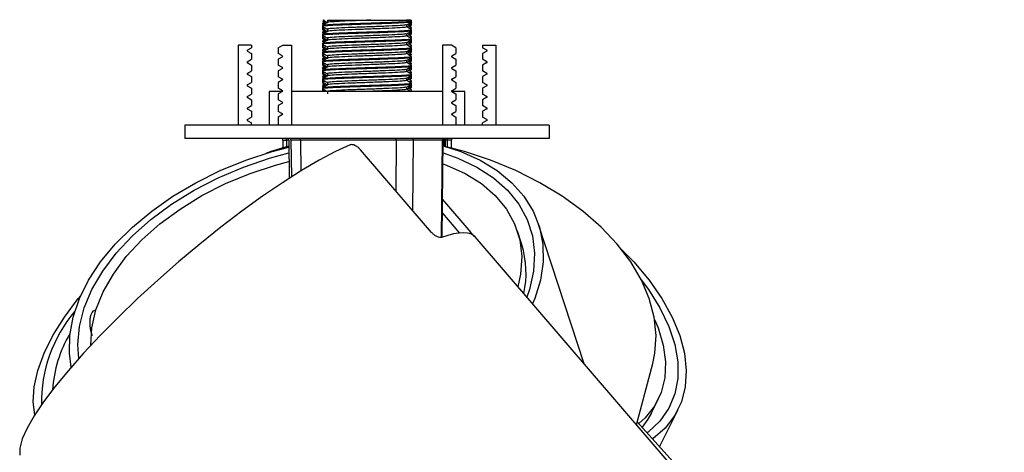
# Model space of a CAD drawing. Header units: millimetres. Extents: x 345 to 996, y 459 to 639.
# Tile 9 of 9: x 974 to 996, y 475 to 485. Entities that reach past the tile are written whole.
import ezdxf

# ---------------------------------------------------------------- set-up
doc = ezdxf.new("R2010")
doc.units = ezdxf.units.MM

msp = doc.modelspace()

# ---------------------------------------------------------------- linework, layer by layer
at = {"color": 7, "linetype": 'Continuous', "lineweight": 25}
for p, q in [((981.065, 484.999), (981.065, 484.974)), ((981.067, 485.044), (981.104, 485.022)), ((981.067, 484.972), (981.085, 484.961)), ((981.09, 485.064), (981.107, 485.064)), ((981.173, 485.061), (981.173, 485.012)), ((983.061, 485.052), (982.949, 485.064)), ((982.957, 484.911), (982.957, 484.96)), ((983.064, 485.003), (983.047, 485.012)), ((983.05, 485.064), (983.064, 485.072)), ((983.064, 484.972), (983.062, 484.973)), ((983.065, 485.024), (983.065, 485.064)), ((983.065, 485.017), (983.065, 485.024)), ((983.065, 485.001), (983.065, 485.014)), ((983.065, 484.976), (983.065, 485.001)), ((983.065, 484.945), (983.065, 484.97)), ((981.065, 484.949), (981.065, 484.924)), ((981.065, 484.924), (981.065, 484.917)), ((981.065, 484.914), (981.065, 484.901)), ((981.065, 484.901), (981.065, 484.876)), ((981.065, 484.87), (981.065, 484.845)), ((981.065, 484.799), (981.065, 484.774)), ((981.065, 484.749), (981.065, 484.724)), ((981.072, 484.919), (981.067, 484.916)), ((981.067, 484.844), (981.104, 484.822)), ((981.067, 484.772), (981.085, 484.761)), ((981.083, 484.852), (981.084, 484.845)), ((981.173, 484.861), (981.173, 484.812)), ((982.957, 484.711), (982.957, 484.76)), ((983.021, 484.925), (983.052, 484.943)), ((983.021, 484.725), (983.052, 484.743)), ((983.046, 484.872), (983.034, 484.868)), ((983.046, 484.945), (983.045, 484.939)), ((983.046, 484.745), (983.045, 484.739)), ((983.064, 484.803), (983.047, 484.812)), ((983.064, 484.844), (983.054, 484.849)), ((983.064, 484.772), (983.062, 484.773)), ((983.065, 484.874), (983.065, 484.899)), ((983.065, 484.824), (983.065, 484.849)), ((983.065, 484.817), (983.065, 484.824)), ((983.065, 484.801), (983.065, 484.814)), ((983.065, 484.776), (983.065, 484.801)), ((983.065, 484.745), (983.065, 484.77)), ((981.065, 484.724), (981.065, 484.717)), ((981.065, 484.714), (981.065, 484.701)), ((981.065, 484.701), (981.065, 484.676)), ((981.065, 484.67), (981.065, 484.645)), ((981.065, 484.599), (981.065, 484.574)), ((981.065, 484.549), (981.065, 484.524)), ((981.065, 484.524), (981.065, 484.517)), ((981.065, 484.514), (981.065, 484.501)), ((981.072, 484.719), (981.067, 484.716)), ((981.067, 484.644), (981.104, 484.622)), ((981.067, 484.572), (981.085, 484.561)), ((981.072, 484.519), (981.067, 484.516)), ((981.083, 484.652), (981.084, 484.645)), ((981.173, 484.661), (981.173, 484.612)), ((982.957, 484.511), (982.957, 484.56)), ((983.021, 484.525), (983.052, 484.543)), ((983.046, 484.672), (983.034, 484.668)), ((983.046, 484.545), (983.045, 484.539)), ((983.064, 484.603), (983.047, 484.612)), ((983.064, 484.644), (983.054, 484.649)), ((983.064, 484.572), (983.062, 484.573)), ((983.065, 484.674), (983.065, 484.699)), ((983.065, 484.624), (983.065, 484.649)), ((983.065, 484.617), (983.065, 484.624)), ((983.065, 484.601), (983.065, 484.614)), ((983.065, 484.576), (983.065, 484.601)), ((983.065, 484.545), (983.065, 484.57)), ((979.165, 484.504), (979.165, 482.704)), ((979.465, 484.504), (979.165, 484.504)), ((979.369, 484.389), (979.465, 484.444)), ((979.369, 484.371), (979.465, 484.316)), ((979.465, 484.504), (979.465, 484.444)), ((979.465, 484.316), (979.465, 484.184)), ((980.065, 484.446), (980.166, 484.504)), ((980.065, 484.446), (980.065, 484.314)), ((980.161, 484.259), (980.065, 484.314)), ((980.166, 484.504), (980.365, 484.504)), ((980.365, 484.504), (980.365, 482.704)), ((981.065, 484.501), (981.065, 484.476)), ((981.065, 484.47), (981.065, 484.445)), ((981.065, 484.399), (981.065, 484.374)), ((981.065, 484.349), (981.065, 484.324)), ((981.065, 484.324), (981.065, 484.317)), ((981.065, 484.314), (981.065, 484.301)), ((981.065, 484.301), (981.065, 484.276)), ((981.067, 484.444), (981.104, 484.422)), ((981.067, 484.372), (981.085, 484.361)), ((981.072, 484.319), (981.067, 484.316)), ((981.083, 484.452), (981.084, 484.445)), ((981.173, 484.461), (981.173, 484.412)), ((982.957, 484.311), (982.957, 484.36)), ((983.021, 484.325), (983.052, 484.343)), ((983.046, 484.472), (983.034, 484.468)), ((983.064, 484.403), (983.047, 484.412)), ((983.064, 484.444), (983.054, 484.449)), ((983.064, 484.372), (983.062, 484.373)), ((983.065, 484.474), (983.065, 484.499)), ((983.065, 484.424), (983.065, 484.449)), ((983.065, 484.417), (983.065, 484.424)), ((983.065, 484.401), (983.065, 484.414)), ((983.065, 484.376), (983.065, 484.401)), ((983.065, 484.345), (983.065, 484.37)), ((983.065, 484.274), (983.065, 484.299)), ((983.765, 484.504), (983.765, 482.704)), ((983.964, 484.504), (983.765, 484.504)), ((984.065, 484.446), (983.964, 484.504)), ((983.969, 484.259), (984.065, 484.314)), ((984.065, 484.446), (984.065, 484.314)), ((984.665, 484.504), (984.965, 484.504)), ((984.665, 484.504), (984.665, 484.444)), ((984.761, 484.389), (984.665, 484.444)), ((984.761, 484.371), (984.665, 484.316)), ((984.665, 484.316), (984.665, 484.184)), ((984.965, 484.504), (984.965, 482.704)), ((979.369, 484.129), (979.465, 484.184)), ((979.369, 484.111), (979.465, 484.056)), ((980.161, 484.241), (980.065, 484.186)), ((980.065, 484.186), (980.065, 484.054)), ((981.065, 484.27), (981.065, 484.245)), ((981.065, 484.199), (981.065, 484.174)), ((981.065, 484.149), (981.065, 484.124)), ((981.065, 484.124), (981.065, 484.117)), ((981.065, 484.114), (981.065, 484.101)), ((981.065, 484.101), (981.065, 484.076)), ((981.065, 484.07), (981.065, 484.045)), ((981.067, 484.244), (981.104, 484.222)), ((981.067, 484.172), (981.085, 484.161)), ((981.072, 484.119), (981.067, 484.116)), ((981.083, 484.252), (981.084, 484.245)), ((981.173, 484.261), (981.173, 484.212)), ((982.957, 484.111), (982.957, 484.16)), ((983.021, 484.125), (983.052, 484.143)), ((983.064, 484.203), (983.047, 484.212)), ((983.064, 484.244), (983.054, 484.249)), ((983.064, 484.172), (983.062, 484.173)), ((983.065, 484.224), (983.065, 484.249)), ((983.065, 484.217), (983.065, 484.224)), ((983.065, 484.201), (983.065, 484.214)), ((983.065, 484.176), (983.065, 484.201)), ((983.065, 484.145), (983.065, 484.17)), ((983.065, 484.074), (983.065, 484.099)), ((983.969, 484.241), (984.065, 484.186)), ((984.065, 484.186), (984.065, 484.054)), ((984.761, 484.129), (984.665, 484.184)), ((984.761, 484.111), (984.665, 484.056)), ((979.369, 483.869), (979.465, 483.924)), ((979.369, 483.851), (979.465, 483.796)), ((979.465, 484.056), (979.465, 483.924)), ((980.161, 483.999), (980.065, 484.054)), ((980.161, 483.981), (980.065, 483.926)), ((980.065, 483.926), (980.065, 483.794)), ((981.065, 483.999), (981.065, 483.974)), ((981.065, 483.949), (981.065, 483.924)), ((981.065, 483.924), (981.065, 483.917)), ((981.065, 483.914), (981.065, 483.901)), ((981.065, 483.901), (981.065, 483.876)), ((981.07, 483.872), (981.065, 483.87)), ((981.065, 483.87), (981.065, 483.845)), ((981.067, 484.044), (981.104, 484.022)), ((981.067, 483.972), (981.085, 483.961)), ((981.072, 483.919), (981.067, 483.916)), ((981.067, 483.844), (981.104, 483.822)), ((981.083, 484.052), (981.084, 484.045)), ((981.083, 483.852), (981.084, 483.845)), ((981.173, 484.061), (981.173, 484.012)), ((981.173, 483.861), (981.173, 483.812)), ((982.957, 483.911), (982.957, 483.96)), ((983.021, 483.925), (983.052, 483.943)), ((983.064, 484.003), (983.047, 484.012)), ((983.064, 484.044), (983.054, 484.049)), ((983.064, 483.844), (983.054, 483.849)), ((983.064, 483.972), (983.062, 483.973)), ((983.065, 484.024), (983.065, 484.049)), ((983.065, 484.017), (983.065, 484.024)), ((983.065, 484.001), (983.065, 484.014)), ((983.065, 483.976), (983.065, 484.001)), ((983.065, 483.945), (983.065, 483.97)), ((983.065, 483.874), (983.065, 483.899)), ((983.065, 483.824), (983.065, 483.849)), ((983.969, 483.999), (984.065, 484.054)), ((983.969, 483.981), (984.065, 483.926)), ((984.065, 483.926), (984.065, 483.794)), ((984.665, 484.056), (984.665, 483.924)), ((984.761, 483.869), (984.665, 483.924)), ((984.761, 483.851), (984.665, 483.796)), ((979.369, 483.609), (979.465, 483.664)), ((979.465, 483.796), (979.465, 483.664)), ((980.161, 483.739), (980.065, 483.794)), ((980.161, 483.721), (980.065, 483.666)), ((980.065, 483.666), (980.065, 483.534)), ((981.065, 483.799), (981.065, 483.774)), ((981.065, 483.749), (981.065, 483.724)), ((981.065, 483.724), (981.065, 483.717)), ((981.065, 483.714), (981.065, 483.701)), ((981.065, 483.701), (981.065, 483.676)), ((981.065, 483.67), (981.065, 483.645)), ((981.067, 483.772), (981.085, 483.761)), ((981.072, 483.719), (981.067, 483.716)), ((981.067, 483.644), (981.104, 483.622)), ((981.083, 483.652), (981.084, 483.645)), ((981.173, 483.661), (981.173, 483.612)), ((982.957, 483.711), (982.957, 483.76)), ((983.021, 483.725), (983.052, 483.743)), ((983.064, 483.803), (983.047, 483.812)), ((983.064, 483.644), (983.054, 483.649)), ((983.064, 483.772), (983.062, 483.773)), ((983.065, 483.817), (983.065, 483.824)), ((983.065, 483.801), (983.065, 483.814)), ((983.065, 483.776), (983.065, 483.801)), ((983.065, 483.745), (983.065, 483.77)), ((983.065, 483.674), (983.065, 483.699)), ((983.065, 483.624), (983.065, 483.649)), ((983.065, 483.617), (983.065, 483.624)), ((983.969, 483.739), (984.065, 483.794)), ((983.969, 483.721), (984.065, 483.666)), ((984.065, 483.666), (984.065, 483.534)), ((984.665, 483.796), (984.665, 483.664)), ((984.761, 483.609), (984.665, 483.664)), ((979.369, 483.591), (979.465, 483.536)), ((979.369, 483.349), (979.465, 483.404)), ((979.465, 483.536), (979.465, 483.404)), ((979.865, 483.464), (979.865, 482.704)), ((980.164, 483.464), (979.865, 483.464)), ((980.161, 483.479), (980.065, 483.534)), ((980.161, 483.461), (980.065, 483.406)), ((980.065, 483.406), (980.065, 483.274)), ((981.418, 483.464), (980.365, 483.464)), ((981.065, 483.599), (981.065, 483.574)), ((981.065, 483.549), (981.065, 483.524)), ((981.065, 483.524), (981.065, 483.517)), ((981.065, 483.514), (981.065, 483.501)), ((981.065, 483.501), (981.065, 483.476)), ((981.065, 483.47), (981.065, 483.464)), ((981.067, 483.572), (981.085, 483.561)), ((981.072, 483.519), (981.067, 483.516)), ((981.173, 483.461), (981.173, 483.412)), ((983.765, 483.464), (981.418, 483.464)), ((982.957, 483.511), (982.957, 483.56)), ((983.021, 483.525), (983.052, 483.543)), ((983.064, 483.603), (983.047, 483.612)), ((983.064, 483.572), (983.062, 483.573)), ((983.065, 483.601), (983.065, 483.614)), ((983.065, 483.576), (983.065, 483.601)), ((983.065, 483.545), (983.065, 483.57)), ((983.065, 483.474), (983.065, 483.499)), ((984.265, 483.464), (983.966, 483.464)), ((983.969, 483.479), (984.065, 483.534)), ((983.969, 483.461), (984.065, 483.406)), ((984.065, 483.406), (984.065, 483.274)), ((984.265, 482.704), (984.265, 483.464)), ((984.761, 483.591), (984.665, 483.536)), ((984.665, 483.536), (984.665, 483.404)), ((984.761, 483.349), (984.665, 483.404)), ((979.369, 483.331), (979.465, 483.276)), ((979.465, 483.276), (979.465, 483.144)), ((980.161, 483.219), (980.065, 483.274)), ((980.161, 483.201), (980.065, 483.146)), ((983.969, 483.219), (984.065, 483.274)), ((983.969, 483.201), (984.065, 483.146)), ((984.761, 483.331), (984.665, 483.276)), ((984.665, 483.276), (984.665, 483.144)), ((979.369, 483.089), (979.465, 483.144)), ((979.369, 483.071), (979.465, 483.016)), ((979.465, 483.016), (979.465, 482.884)), ((980.065, 483.146), (980.065, 483.014)), ((980.161, 482.959), (980.065, 483.014)), ((983.969, 482.959), (984.065, 483.014)), ((984.065, 483.146), (984.065, 483.014)), ((984.761, 483.089), (984.665, 483.144)), ((984.761, 483.071), (984.665, 483.016)), ((984.665, 483.016), (984.665, 482.884)), ((979.369, 482.829), (979.465, 482.884)), ((979.369, 482.811), (979.465, 482.756)), ((979.465, 482.704), (979.465, 482.756)), ((980.161, 482.941), (980.065, 482.886)), ((980.065, 482.886), (980.065, 482.704)), ((983.969, 482.941), (984.065, 482.886)), ((984.065, 482.886), (984.065, 482.704)), ((984.761, 482.829), (984.665, 482.884)), ((984.761, 482.811), (984.665, 482.756)), ((984.665, 482.704), (984.665, 482.756)), ((977.965, 482.704), (977.965, 482.404)), ((986.165, 482.704), (977.965, 482.704)), ((986.165, 482.704), (986.165, 482.404)), ((986.165, 482.404), (977.965, 482.404)), ((980.168, 482.368), (980.164, 482.404)), ((980.168, 482.367), (980.17, 482.199)), ((980.302, 482.368), (980.298, 482.404)), ((980.302, 482.366), (980.311, 481.509)), ((980.353, 482.368), (980.349, 482.404)), ((980.353, 482.366), (980.362, 481.542)), ((982.724, 482.366), (980.565, 482.366)), ((983.764, 482.366), (983.099, 482.366)), ((983.753, 480.188), (983.777, 482.366)), ((983.827, 482.226), (983.829, 482.366)), ((983.961, 482.19), (983.963, 482.367)), ((983.515, 480.296), (981.916, 482.154)), ((983.763, 481.033), (984.397, 480.296)), ((983.759, 480.726), (984.142, 480.282)), ((985.544, 480.022), (985.447, 480.32)), ((986.949, 477.342), (985.922, 480.475)), ((996.07, 466.744), (984.494, 480.194)), ((975.96, 478.541), (975.93, 478.541)), ((988.126, 475.974), (988.492, 477.347)), ((988.468, 476.244), (988.615, 476.541)), ((988.648, 475.481), (989.063, 476.319)), ((996.403, 466.827), (988.144, 476.043))]:
    msp.add_line(p, q, dxfattribs=at)
at = {"color": 8, "linetype": 'Continuous', "lineweight": 25}
for p, q in [((980.254, 482.366), (980.251, 482.404)), ((980.302, 482.366), (980.254, 482.366)), ((980.254, 482.366), (980.255, 482.223)), ((980.565, 482.366), (980.564, 482.404)), ((980.565, 482.366), (980.573, 481.674)), ((982.718, 481.222), (982.724, 482.366)), ((982.724, 482.366), (982.723, 482.404)), ((983.099, 482.366), (983.09, 480.789)), ((983.103, 482.404), (983.099, 482.366)), ((983.74, 480.183), (983.764, 482.366)), ((983.768, 482.404), (983.764, 482.366)), ((983.808, 482.366), (983.777, 482.366)), ((983.807, 482.231), (983.808, 482.366)), ((983.808, 482.366), (983.812, 482.404)), ((983.873, 482.366), (983.829, 482.366)), ((983.871, 482.213), (983.873, 482.366)), ((983.873, 482.366), (983.876, 482.404)), ((983.963, 482.367), (983.873, 482.366)), ((984.369, 480.27), (984.397, 480.296))]:
    msp.add_line(p, q, dxfattribs=at)
at = {"color": 7, "linetype": 'Continuous', "lineweight": 25, "flags": 128}
for points in [[(983.781, 482.404), (983.781, 482.403), (983.777, 482.364)], [(983.833, 482.404), (983.833, 482.404), (983.829, 482.365)], [(983.967, 482.404), (983.967, 482.404), (983.963, 482.365)], [(981.686, 482.262), (981.356, 482.111), (980.988, 481.917), (980.589, 481.684), (980.162, 481.412), (979.714, 481.107), (979.25, 480.772), (978.776, 480.412), (978.299, 480.03), (977.823, 479.632), (977.356, 479.223), (976.902, 478.808), (976.469, 478.392), (976.062, 477.981), (975.685, 477.58), (975.344, 477.194), (975.043, 476.829), (974.785, 476.488), (974.575, 476.176), (974.415, 475.897), (974.306, 475.654), (974.25, 475.451), (974.249, 475.291)], [(975.409, 477.271), (975.367, 477.58), (975.374, 477.981), (975.45, 478.392), (975.592, 478.808), (975.8, 479.223), (976.07, 479.632), (976.4, 480.03), (976.784, 480.412), (977.219, 480.772), (977.697, 481.107), (978.214, 481.412), (978.763, 481.684), (979.337, 481.917), (979.927, 482.111), (980.303, 482.211)], [(975.577, 477.461), (975.555, 477.78), (975.592, 478.185), (975.699, 478.599), (975.874, 479.014), (976.116, 479.427), (976.421, 479.83), (976.784, 480.218), (977.201, 480.587), (977.666, 480.93), (978.173, 481.243), (978.715, 481.523), (979.283, 481.764), (979.871, 481.965), (980.305, 482.082)], [(980.303, 482.236), (979.9, 482.111), (979.786, 482.069)], [(983.774, 482.082), (984.11, 481.965), (984.537, 481.764), (984.91, 481.523), (985.225, 481.243), (985.479, 480.93), (985.666, 480.587), (985.785, 480.218), (985.834, 479.83), (985.813, 479.427), (985.721, 479.014), (985.661, 478.838)], [(983.776, 482.24), (984.173, 482.111), (984.607, 481.917), (984.992, 481.684), (985.321, 481.412), (985.591, 481.107), (985.799, 480.772), (985.942, 480.412), (986.017, 480.03), (986.025, 479.632), (985.964, 479.223), (985.836, 478.808), (985.788, 478.691)], [(988.492, 477.347), (988.541, 477.58), (988.568, 477.981), (988.526, 478.392), (988.415, 478.808), (988.238, 479.223), (987.996, 479.632), (987.693, 480.03), (987.332, 480.412), (986.917, 480.772), (986.455, 481.107), (985.951, 481.412), (985.412, 481.684), (984.844, 481.917), (984.255, 482.111), (983.871, 482.212)], [(975.848, 477.756), (975.847, 477.762), (975.871, 478.154), (975.964, 478.555), (976.127, 478.959), (976.356, 479.359), (976.648, 479.751), (976.999, 480.129), (977.404, 480.487), (977.856, 480.82), (978.35, 481.122), (978.879, 481.391), (979.433, 481.621), (980.006, 481.809), (980.307, 481.889)], [(983.772, 481.837), (983.85, 481.809), (984.27, 481.621), (984.639, 481.391), (984.95, 481.122), (985.199, 480.82), (985.383, 480.487), (985.499, 480.129), (985.544, 479.751), (985.519, 479.359), (985.458, 479.074)], [(984.494, 480.194), (984.457, 480.228), (984.397, 480.261), (984.321, 480.28), (984.232, 480.287), (984.129, 480.28), (984.012, 480.261), (983.882, 480.228), (983.739, 480.183)], [(987.777, 479.928), (988.065, 479.632), (988.409, 479.223), (988.698, 478.808), (988.93, 478.392), (989.1, 477.981), (989.206, 477.58), (989.248, 477.194), (989.225, 476.829), (989.136, 476.488), (988.984, 476.176), (988.769, 475.897), (988.496, 475.654), (988.494, 475.653)], [(988.234, 479.232), (988.394, 479.014), (988.655, 478.599), (988.854, 478.185), (988.987, 477.78), (989.055, 477.388), (989.054, 477.014), (988.986, 476.665), (988.851, 476.345), (988.652, 476.058), (988.39, 475.808), (988.369, 475.792)], [(974.587, 476.195), (974.551, 476.488), (974.571, 476.829), (974.654, 477.194), (974.796, 477.58), (974.997, 477.981), (975.255, 478.392), (975.565, 478.808), (975.624, 478.88)], [(988.535, 478.338), (988.612, 478.154), (988.73, 477.762), (988.782, 477.385), (988.765, 477.028), (988.682, 476.696), (988.532, 476.394), (988.319, 476.127), (988.182, 476.001)], [(988.468, 476.244), (988.385, 476.097), (988.254, 475.92)]]:
    msp.add_lwpolyline(points, dxfattribs=at)
at = {"color": 7, "linetype": 'Continuous', "lineweight": 25}
for centre, radius, start, end in [((979.374, 484.38), 0.01, 120, 240), ((984.756, 484.38), 0.01, 300, 60), ((979.374, 484.12), 0.01, 120, 240), ((980.156, 484.25), 0.01, 300, 60), ((983.974, 484.25), 0.01, 120, 240), ((984.756, 484.12), 0.01, 300, 60), ((979.374, 483.86), 0.01, 120, 240), ((980.156, 483.99), 0.01, 300, 60), ((983.974, 483.99), 0.01, 120, 240), ((984.756, 483.86), 0.01, 300, 60), ((980.156, 483.73), 0.01, 300, 60), ((983.974, 483.73), 0.01, 120, 240), ((979.374, 483.6), 0.01, 120, 240), ((980.156, 483.47), 0.01, 300, 60), ((983.974, 483.47), 0.01, 120, 240), ((984.756, 483.6), 0.01, 300, 60), ((979.374, 483.34), 0.01, 120, 240), ((980.156, 483.21), 0.01, 300, 60), ((983.974, 483.21), 0.01, 120, 240), ((984.756, 483.34), 0.01, 300, 60), ((979.374, 483.08), 0.01, 120, 240), ((980.156, 482.95), 0.01, 300, 60), ((983.974, 482.95), 0.01, 120, 240), ((984.756, 483.08), 0.01, 300, 60), ((979.374, 482.82), 0.01, 120, 240), ((984.756, 482.82), 0.01, 300, 60), ((983.529, 479.385), 2.113, 347.2903, 17.5485), ((977.906, 476.476), 3.168, 139.7506, 181.0044), ((977.742, 476.6), 2.757, 148.9945, 176.6763)]:
    msp.add_arc(centre, radius, start, end, dxfattribs=at)
at = {"color": 8, "linetype": 'Continuous', "lineweight": 25}
for centre, major_axis, ratio, start_param, end_param in [((980.468, 482.364), (0.3, -0.002), 0.000072, 3.141707, 3.91823), ((980.653, 482.364), (0.3, -0.002), 0.003848, 1.869431, 3.141157), ((983.477, 482.364), (0.3, 0.002), 0.003848, 5.984627, 6.283656), ((983.529, 482.364), (0.3, 0.002), 0.003298, 5.910375, 6.284626)]:
    msp.add_ellipse(centre, major_axis=major_axis, ratio=ratio, start_param=start_param, end_param=end_param, dxfattribs=at)
at = {"color": 7, "linetype": 'Continuous', "lineweight": 25}
msp.add_ellipse((982.813, 482.364), major_axis=(0.3, 0.001), ratio=0.00727, start_param=0.298432, end_param=1.869152, dxfattribs=at)
for points, knots in [([(981.074, 485), (981.072, 485.001), (981.055, 485.005), (981.117, 485.009), (981.173, 485.013)], [0, 0, 0, 0, 0.097187, 1, 1, 1, 1]), ([(981.079, 484.949), (981.075, 484.95), (981.053, 484.955), (981.166, 484.964), (981.409, 484.977), (981.764, 484.989), (982.161, 485.002), (982.546, 485.014), (982.853, 485.027), (983.041, 485.038), (983.048, 485.045), (983.051, 485.049)], [0, 0, 0, 0, 0.029833, 0.154833, 0.279833, 0.404833, 0.529833, 0.654833, 0.779833, 0.904833, 1, 1, 1, 1]), ([(983.051, 485.024), (983.048, 485.02), (983.041, 485.013), (982.853, 485.002), (982.546, 484.989), (982.161, 484.977), (981.764, 484.964), (981.409, 484.952), (981.166, 484.939), (981.053, 484.93), (981.075, 484.925), (981.079, 484.924)], [0, 0, 0, 0, 0.095167, 0.220167, 0.345167, 0.470167, 0.595167, 0.720167, 0.845167, 0.970167, 1, 1, 1, 1]), ([(981.067, 485.074), (981.085, 485.064), (981.12, 485.043), (981.156, 485.022), (981.173, 485.012)], [0, 0, 0, 0, 0.50879, 1, 1, 1, 1]), ([(981.13, 485.037), (981.127, 485.035), (981.106, 485.023), (981.085, 485.011), (981.067, 485)], [0, 0, 0, 0, 0.1512513, 1, 1, 1, 1]), ([(981.175, 485.013), (981.157, 485.002), (981.121, 484.982), (981.085, 484.961), (981.067, 484.95)], [0, 0, 0, 0, 0.4999625, 1, 1, 1, 1]), ([(981.122, 484.983), (981.097, 484.981), (981.058, 484.978), (981.074, 484.975), (981.079, 484.974)], [0, 0, 0, 0, 0.669813, 1, 1, 1, 1]), ([(982.149, 485.064), (982.032, 485.06), (981.797, 485.052), (981.479, 485.039), (981.266, 485.027), (981.165, 485.018), (981.179, 485.013), (981.18, 485.013)], [0, 0, 0, 0, 0.244905, 0.48981, 0.734715, 0.97962, 1, 1, 1, 1]), ([(982.939, 484.959), (982.936, 484.957), (982.929, 484.95), (982.766, 484.939), (982.494, 484.927), (982.151, 484.914), (981.797, 484.902), (981.48, 484.889), (981.263, 484.877), (981.163, 484.867), (981.182, 484.862), (981.186, 484.861)], [0, 0, 0, 0, 0.077383, 0.204821, 0.332259, 0.459697, 0.587135, 0.714573, 0.842011, 0.969449, 1, 1, 1, 1]), ([(981.177, 485.064), (981.182, 485.064), (981.199, 485.064), (981.288, 485.064), (981.487, 485.064), (981.752, 485.064), (981.985, 485.064), (982.117, 485.064), (982.149, 485.064)], [0, 0, 0, 0, 0.0718, 0.286448, 0.501095, 0.715743, 0.93039, 1, 1, 1, 1]), ([(982.149, 485.064), (982.239, 485.064), (982.418, 485.064), (982.671, 485.064), (982.883, 485.064), (983.019, 485.064), (983.056, 485.064), (983.007, 485.064), (982.956, 485.064), (982.949, 485.064)], [0, 0, 0, 0, 0.145028, 0.289979, 0.456545, 0.625702, 0.796504, 0.973544, 1, 1, 1, 1]), ([(982.955, 484.959), (982.973, 484.969), (983.009, 484.99), (983.046, 485.011), (983.064, 485.022)], [0, 0, 0, 0, 0.499967, 1, 1, 1, 1]), ([(982.957, 484.912), (982.974, 484.922), (983.01, 484.943), (983.045, 484.964), (983.063, 484.974)], [0, 0, 0, 0, 0.49121, 1, 1, 1, 1]), ([(983.051, 484.974), (983.048, 484.971), (983.045, 484.967), (982.973, 484.963), (982.96, 484.962)], [0, 0, 0, 0, 0.82238, 1, 1, 1, 1]), ([(983.012, 484.992), (983.047, 484.995), (983.087, 484.999), (983.06, 485.002), (983.057, 485.003)], [0, 0, 0, 0, 0.8955672, 1, 1, 1, 1]), ([(981.128, 484.886), (981.09, 484.883), (981.048, 484.879), (981.068, 484.876), (981.069, 484.876)], [0, 0, 0, 0, 0.9375098, 1, 1, 1, 1]), ([(981.074, 484.8), (981.072, 484.801), (981.055, 484.805), (981.117, 484.809), (981.173, 484.813)], [0, 0, 0, 0, 0.097187, 1, 1, 1, 1]), ([(981.079, 484.749), (981.075, 484.75), (981.053, 484.755), (981.166, 484.764), (981.409, 484.777), (981.764, 484.789), (982.161, 484.802), (982.546, 484.814), (982.853, 484.827), (983.041, 484.838), (983.048, 484.845), (983.051, 484.849)], [0, 0, 0, 0, 0.029833, 0.154833, 0.279833, 0.404833, 0.529833, 0.654833, 0.779833, 0.904833, 1, 1, 1, 1]), ([(983.051, 484.824), (983.048, 484.82), (983.041, 484.813), (982.853, 484.802), (982.546, 484.789), (982.161, 484.777), (981.764, 484.764), (981.409, 484.752), (981.166, 484.739), (981.053, 484.73), (981.075, 484.725), (981.079, 484.724)], [0, 0, 0, 0, 0.095167, 0.220167, 0.345167, 0.470167, 0.595167, 0.720167, 0.845167, 0.970167, 1, 1, 1, 1]), ([(981.067, 484.922), (981.085, 484.911), (981.12, 484.891), (981.156, 484.87), (981.173, 484.86)], [0, 0, 0, 0, 0.5079136, 1, 1, 1, 1]), ([(981.067, 484.874), (981.085, 484.864), (981.12, 484.843), (981.156, 484.822), (981.173, 484.812)], [0, 0, 0, 0, 0.50879, 1, 1, 1, 1]), ([(981.13, 484.837), (981.127, 484.835), (981.106, 484.823), (981.085, 484.811), (981.067, 484.8)], [0, 0, 0, 0, 0.1512513, 1, 1, 1, 1]), ([(981.175, 484.813), (981.157, 484.802), (981.121, 484.782), (981.085, 484.761), (981.067, 484.75)], [0, 0, 0, 0, 0.4999625, 1, 1, 1, 1]), ([(981.122, 484.783), (981.097, 484.781), (981.058, 484.778), (981.074, 484.775), (981.079, 484.774)], [0, 0, 0, 0, 0.669813, 1, 1, 1, 1]), ([(982.944, 484.911), (982.942, 484.908), (982.936, 484.901), (982.767, 484.889), (982.494, 484.877), (982.151, 484.864), (981.797, 484.852), (981.479, 484.839), (981.266, 484.827), (981.165, 484.818), (981.179, 484.813), (981.18, 484.813)], [0, 0, 0, 0, 0.09708, 0.224553, 0.352026, 0.479499, 0.606973, 0.734446, 0.861919, 0.989392, 1, 1, 1, 1]), ([(982.939, 484.759), (982.936, 484.757), (982.929, 484.75), (982.766, 484.739), (982.494, 484.727), (982.151, 484.714), (981.797, 484.702), (981.48, 484.689), (981.263, 484.677), (981.163, 484.667), (981.182, 484.662), (981.186, 484.661)], [0, 0, 0, 0, 0.077383, 0.204821, 0.332259, 0.459697, 0.587135, 0.714573, 0.842011, 0.969449, 1, 1, 1, 1]), ([(982.955, 484.759), (982.973, 484.769), (983.009, 484.79), (983.046, 484.811), (983.064, 484.822)], [0, 0, 0, 0, 0.499967, 1, 1, 1, 1]), ([(983.064, 484.85), (983.046, 484.861), (983.01, 484.881), (982.974, 484.902), (982.957, 484.912)], [0, 0, 0, 0, 0.5075433, 1, 1, 1, 1]), ([(982.957, 484.712), (982.974, 484.722), (983.01, 484.743), (983.045, 484.764), (983.063, 484.774)], [0, 0, 0, 0, 0.49121, 1, 1, 1, 1]), ([(983.051, 484.774), (983.048, 484.771), (983.045, 484.767), (982.973, 484.763), (982.96, 484.762)], [0, 0, 0, 0, 0.82238, 1, 1, 1, 1]), ([(982.999, 484.888), (983.007, 484.888), (983.064, 484.892), (983.057, 484.895), (983.051, 484.899)], [0, 0, 0, 0, 0.13085, 1, 1, 1, 1]), ([(983.064, 484.9), (983.046, 484.911), (983.024, 484.923), (983.003, 484.935), (983, 484.937)], [0, 0, 0, 0, 0.848749, 1, 1, 1, 1]), ([(983.064, 484.7), (983.046, 484.711), (983.024, 484.723), (983.003, 484.735), (983, 484.737)], [0, 0, 0, 0, 0.848749, 1, 1, 1, 1]), ([(983.012, 484.792), (983.047, 484.795), (983.087, 484.799), (983.06, 484.802), (983.057, 484.803)], [0, 0, 0, 0, 0.8955672, 1, 1, 1, 1]), ([(981.128, 484.686), (981.09, 484.683), (981.048, 484.679), (981.068, 484.676), (981.069, 484.676)], [0, 0, 0, 0, 0.9375098, 1, 1, 1, 1]), ([(981.074, 484.6), (981.072, 484.601), (981.055, 484.605), (981.117, 484.609), (981.173, 484.613)], [0, 0, 0, 0, 0.097187, 1, 1, 1, 1]), ([(981.079, 484.549), (981.075, 484.55), (981.053, 484.555), (981.166, 484.564), (981.409, 484.577), (981.764, 484.589), (982.161, 484.602), (982.546, 484.614), (982.853, 484.627), (983.041, 484.638), (983.048, 484.645), (983.051, 484.649)], [0, 0, 0, 0, 0.029833, 0.154833, 0.279833, 0.404833, 0.529833, 0.654833, 0.779833, 0.904833, 1, 1, 1, 1]), ([(983.051, 484.624), (983.048, 484.62), (983.041, 484.613), (982.853, 484.602), (982.546, 484.589), (982.161, 484.577), (981.764, 484.564), (981.409, 484.552), (981.166, 484.539), (981.053, 484.53), (981.075, 484.525), (981.079, 484.524)], [0, 0, 0, 0, 0.095167, 0.220167, 0.345167, 0.470167, 0.595167, 0.720167, 0.845167, 0.970167, 1, 1, 1, 1]), ([(981.067, 484.722), (981.085, 484.711), (981.12, 484.691), (981.156, 484.67), (981.173, 484.66)], [0, 0, 0, 0, 0.5079136, 1, 1, 1, 1]), ([(981.067, 484.674), (981.085, 484.664), (981.12, 484.643), (981.156, 484.622), (981.173, 484.612)], [0, 0, 0, 0, 0.50879, 1, 1, 1, 1]), ([(981.13, 484.637), (981.127, 484.635), (981.106, 484.623), (981.085, 484.611), (981.067, 484.6)], [0, 0, 0, 0, 0.1512513, 1, 1, 1, 1]), ([(981.175, 484.613), (981.157, 484.602), (981.121, 484.582), (981.085, 484.561), (981.067, 484.55)], [0, 0, 0, 0, 0.4999625, 1, 1, 1, 1]), ([(981.067, 484.522), (981.085, 484.511), (981.12, 484.491), (981.156, 484.47), (981.173, 484.46)], [0, 0, 0, 0, 0.5079136, 1, 1, 1, 1]), ([(981.122, 484.583), (981.097, 484.581), (981.058, 484.578), (981.074, 484.575), (981.079, 484.574)], [0, 0, 0, 0, 0.669813, 1, 1, 1, 1]), ([(982.944, 484.711), (982.942, 484.708), (982.936, 484.701), (982.767, 484.689), (982.494, 484.677), (982.151, 484.664), (981.797, 484.652), (981.479, 484.639), (981.266, 484.627), (981.165, 484.618), (981.179, 484.613), (981.18, 484.613)], [0, 0, 0, 0, 0.09708, 0.224553, 0.352026, 0.479499, 0.606973, 0.734446, 0.861919, 0.989392, 1, 1, 1, 1]), ([(982.944, 484.511), (982.942, 484.508), (982.936, 484.501), (982.767, 484.489), (982.494, 484.477), (982.151, 484.464), (981.797, 484.452), (981.479, 484.439), (981.266, 484.427), (981.165, 484.418), (981.179, 484.413), (981.18, 484.413)], [0, 0, 0, 0, 0.09708, 0.224553, 0.352026, 0.479499, 0.606973, 0.734446, 0.861919, 0.989392, 1, 1, 1, 1]), ([(982.939, 484.559), (982.936, 484.557), (982.929, 484.55), (982.766, 484.539), (982.494, 484.527), (982.151, 484.514), (981.797, 484.502), (981.48, 484.489), (981.263, 484.477), (981.163, 484.467), (981.182, 484.462), (981.186, 484.461)], [0, 0, 0, 0, 0.077383, 0.204821, 0.332259, 0.459697, 0.587135, 0.714573, 0.842011, 0.969449, 1, 1, 1, 1]), ([(982.955, 484.559), (982.973, 484.569), (983.009, 484.59), (983.046, 484.611), (983.064, 484.622)], [0, 0, 0, 0, 0.499967, 1, 1, 1, 1]), ([(983.064, 484.65), (983.046, 484.661), (983.01, 484.681), (982.974, 484.702), (982.957, 484.712)], [0, 0, 0, 0, 0.5075433, 1, 1, 1, 1]), ([(982.957, 484.512), (982.974, 484.522), (983.01, 484.543), (983.045, 484.564), (983.063, 484.574)], [0, 0, 0, 0, 0.4912101, 1, 1, 1, 1]), ([(983.064, 484.45), (983.046, 484.461), (983.01, 484.481), (982.974, 484.502), (982.957, 484.512)], [0, 0, 0, 0, 0.5075433, 1, 1, 1, 1]), ([(983.051, 484.574), (983.048, 484.571), (983.045, 484.567), (982.973, 484.563), (982.96, 484.562)], [0, 0, 0, 0, 0.82238, 1, 1, 1, 1]), ([(982.999, 484.688), (983.007, 484.688), (983.064, 484.692), (983.057, 484.695), (983.051, 484.699)], [0, 0, 0, 0, 0.1308503, 1, 1, 1, 1]), ([(983.064, 484.5), (983.046, 484.511), (983.024, 484.523), (983.003, 484.535), (983, 484.537)], [0, 0, 0, 0, 0.848749, 1, 1, 1, 1]), ([(983.012, 484.592), (983.047, 484.595), (983.087, 484.599), (983.06, 484.602), (983.057, 484.603)], [0, 0, 0, 0, 0.895567, 1, 1, 1, 1]), ([(981.128, 484.486), (981.09, 484.483), (981.048, 484.479), (981.068, 484.476), (981.069, 484.476)], [0, 0, 0, 0, 0.9375098, 1, 1, 1, 1]), ([(981.074, 484.4), (981.072, 484.401), (981.055, 484.405), (981.117, 484.409), (981.173, 484.413)], [0, 0, 0, 0, 0.097187, 1, 1, 1, 1]), ([(981.079, 484.349), (981.075, 484.35), (981.053, 484.355), (981.166, 484.364), (981.409, 484.377), (981.764, 484.389), (982.161, 484.402), (982.546, 484.414), (982.853, 484.427), (983.041, 484.438), (983.048, 484.445), (983.051, 484.449)], [0, 0, 0, 0, 0.029833, 0.154833, 0.279833, 0.404833, 0.529833, 0.654833, 0.779833, 0.904833, 1, 1, 1, 1]), ([(981.067, 484.474), (981.085, 484.464), (981.12, 484.443), (981.156, 484.422), (981.173, 484.412)], [0, 0, 0, 0, 0.50879, 1, 1, 1, 1]), ([(981.13, 484.437), (981.127, 484.435), (981.106, 484.423), (981.085, 484.411), (981.067, 484.4)], [0, 0, 0, 0, 0.1512513, 1, 1, 1, 1]), ([(981.175, 484.413), (981.157, 484.402), (981.121, 484.382), (981.085, 484.361), (981.067, 484.35)], [0, 0, 0, 0, 0.4999625, 1, 1, 1, 1]), ([(981.067, 484.322), (981.085, 484.311), (981.12, 484.291), (981.156, 484.27), (981.173, 484.26)], [0, 0, 0, 0, 0.5079136, 1, 1, 1, 1]), ([(983.051, 484.424), (983.048, 484.42), (983.041, 484.413), (982.853, 484.402), (982.546, 484.389), (982.161, 484.377), (981.764, 484.364), (981.409, 484.352), (981.164, 484.339), (981.05, 484.329), (981.077, 484.323), (981.085, 484.322)], [0, 0, 0, 0, 0.093473, 0.216248, 0.339024, 0.461799, 0.584574, 0.70735, 0.830125, 0.9529, 1, 1, 1, 1]), ([(981.122, 484.383), (981.097, 484.381), (981.058, 484.378), (981.074, 484.375), (981.079, 484.374)], [0, 0, 0, 0, 0.669813, 1, 1, 1, 1]), ([(982.944, 484.311), (982.942, 484.308), (982.936, 484.301), (982.767, 484.289), (982.494, 484.277), (982.151, 484.264), (981.797, 484.252), (981.479, 484.239), (981.266, 484.227), (981.165, 484.218), (981.179, 484.213), (981.18, 484.213)], [0, 0, 0, 0, 0.09708, 0.224553, 0.352026, 0.479499, 0.606973, 0.734446, 0.861919, 0.989392, 1, 1, 1, 1]), ([(982.939, 484.359), (982.936, 484.357), (982.929, 484.35), (982.766, 484.339), (982.494, 484.327), (982.151, 484.314), (981.797, 484.302), (981.48, 484.289), (981.263, 484.277), (981.163, 484.267), (981.182, 484.262), (981.186, 484.261)], [0, 0, 0, 0, 0.077383, 0.204821, 0.332259, 0.459697, 0.587135, 0.714573, 0.842011, 0.969449, 1, 1, 1, 1]), ([(982.955, 484.359), (982.973, 484.369), (983.009, 484.39), (983.046, 484.411), (983.064, 484.422)], [0, 0, 0, 0, 0.499967, 1, 1, 1, 1]), ([(982.957, 484.312), (982.974, 484.322), (983.01, 484.343), (983.045, 484.364), (983.063, 484.374)], [0, 0, 0, 0, 0.4912101, 1, 1, 1, 1]), ([(983.064, 484.25), (983.046, 484.261), (983.01, 484.281), (982.974, 484.302), (982.957, 484.312)], [0, 0, 0, 0, 0.5075433, 1, 1, 1, 1]), ([(983.051, 484.374), (983.048, 484.371), (983.045, 484.367), (982.973, 484.363), (982.96, 484.362)], [0, 0, 0, 0, 0.82238, 1, 1, 1, 1]), ([(983.046, 484.345), (983.053, 484.343), (983.066, 484.34), (983.015, 484.336), (982.996, 484.335)], [0, 0, 0, 0, 0.616132, 1, 1, 1, 1]), ([(982.999, 484.488), (983.007, 484.488), (983.064, 484.492), (983.057, 484.495), (983.051, 484.499)], [0, 0, 0, 0, 0.13085, 1, 1, 1, 1]), ([(982.999, 484.288), (983.007, 484.288), (983.064, 484.292), (983.057, 484.295), (983.051, 484.299)], [0, 0, 0, 0, 0.13085, 1, 1, 1, 1]), ([(983.064, 484.3), (983.046, 484.311), (983.024, 484.323), (983.003, 484.335), (983, 484.337)], [0, 0, 0, 0, 0.848749, 1, 1, 1, 1]), ([(983.012, 484.392), (983.047, 484.395), (983.087, 484.399), (983.06, 484.402), (983.057, 484.403)], [0, 0, 0, 0, 0.895567, 1, 1, 1, 1]), ([(981.128, 484.286), (981.09, 484.283), (981.048, 484.279), (981.068, 484.276), (981.069, 484.276)], [0, 0, 0, 0, 0.9375098, 1, 1, 1, 1]), ([(981.128, 484.086), (981.09, 484.083), (981.048, 484.079), (981.068, 484.076), (981.069, 484.076)], [0, 0, 0, 0, 0.9375098, 1, 1, 1, 1]), ([(981.074, 484.2), (981.072, 484.201), (981.055, 484.205), (981.117, 484.209), (981.173, 484.213)], [0, 0, 0, 0, 0.097187, 1, 1, 1, 1]), ([(981.079, 484.149), (981.075, 484.15), (981.053, 484.155), (981.166, 484.164), (981.409, 484.177), (981.764, 484.189), (982.161, 484.202), (982.546, 484.214), (982.853, 484.227), (983.041, 484.238), (983.048, 484.245), (983.051, 484.249)], [0, 0, 0, 0, 0.029833, 0.154833, 0.279833, 0.404833, 0.529833, 0.654833, 0.779833, 0.904833, 1, 1, 1, 1]), ([(981.067, 484.274), (981.085, 484.264), (981.12, 484.243), (981.156, 484.222), (981.173, 484.212)], [0, 0, 0, 0, 0.50879, 1, 1, 1, 1]), ([(981.13, 484.237), (981.127, 484.235), (981.106, 484.223), (981.085, 484.211), (981.067, 484.2)], [0, 0, 0, 0, 0.1512513, 1, 1, 1, 1]), ([(981.175, 484.213), (981.157, 484.202), (981.121, 484.182), (981.085, 484.161), (981.067, 484.15)], [0, 0, 0, 0, 0.4999625, 1, 1, 1, 1]), ([(981.067, 484.122), (981.085, 484.111), (981.12, 484.091), (981.156, 484.07), (981.173, 484.06)], [0, 0, 0, 0, 0.5079136, 1, 1, 1, 1]), ([(981.067, 484.074), (981.085, 484.064), (981.12, 484.043), (981.156, 484.022), (981.173, 484.012)], [0, 0, 0, 0, 0.50879, 1, 1, 1, 1]), ([(983.051, 484.224), (983.048, 484.22), (983.041, 484.213), (982.853, 484.202), (982.546, 484.189), (982.161, 484.177), (981.764, 484.164), (981.409, 484.152), (981.164, 484.139), (981.05, 484.129), (981.077, 484.123), (981.085, 484.122)], [0, 0, 0, 0, 0.093473, 0.216248, 0.339024, 0.461799, 0.584574, 0.70735, 0.830125, 0.9529, 1, 1, 1, 1]), ([(981.122, 484.183), (981.097, 484.181), (981.058, 484.178), (981.074, 484.175), (981.079, 484.174)], [0, 0, 0, 0, 0.669813, 1, 1, 1, 1]), ([(982.944, 484.111), (982.942, 484.108), (982.936, 484.101), (982.767, 484.089), (982.494, 484.077), (982.151, 484.064), (981.797, 484.052), (981.479, 484.039), (981.266, 484.027), (981.165, 484.018), (981.179, 484.013), (981.18, 484.013)], [0, 0, 0, 0, 0.09708, 0.224553, 0.352026, 0.479499, 0.606973, 0.734446, 0.861919, 0.989392, 1, 1, 1, 1]), ([(982.939, 484.159), (982.936, 484.157), (982.929, 484.15), (982.766, 484.139), (982.494, 484.127), (982.151, 484.114), (981.797, 484.102), (981.48, 484.089), (981.263, 484.077), (981.163, 484.067), (981.182, 484.062), (981.186, 484.061)], [0, 0, 0, 0, 0.077383, 0.204821, 0.332259, 0.459697, 0.587135, 0.714573, 0.842011, 0.969449, 1, 1, 1, 1]), ([(982.955, 484.159), (982.973, 484.169), (983.009, 484.19), (983.046, 484.211), (983.064, 484.222)], [0, 0, 0, 0, 0.499967, 1, 1, 1, 1]), ([(982.957, 484.112), (982.974, 484.122), (983.01, 484.143), (983.045, 484.164), (983.063, 484.174)], [0, 0, 0, 0, 0.4912101, 1, 1, 1, 1]), ([(983.064, 484.05), (983.046, 484.061), (983.01, 484.081), (982.974, 484.102), (982.957, 484.112)], [0, 0, 0, 0, 0.5075433, 1, 1, 1, 1]), ([(983.051, 484.174), (983.048, 484.171), (983.045, 484.167), (982.973, 484.163), (982.96, 484.162)], [0, 0, 0, 0, 0.82238, 1, 1, 1, 1]), ([(983.046, 484.145), (983.053, 484.143), (983.066, 484.14), (983.015, 484.136), (982.996, 484.135)], [0, 0, 0, 0, 0.616132, 1, 1, 1, 1]), ([(982.999, 484.088), (983.007, 484.088), (983.064, 484.092), (983.057, 484.095), (983.051, 484.099)], [0, 0, 0, 0, 0.13085, 1, 1, 1, 1]), ([(983.064, 484.1), (983.046, 484.111), (983.024, 484.123), (983.003, 484.135), (983, 484.137)], [0, 0, 0, 0, 0.848749, 1, 1, 1, 1]), ([(983.012, 484.192), (983.047, 484.195), (983.087, 484.199), (983.06, 484.202), (983.057, 484.203)], [0, 0, 0, 0, 0.895567, 1, 1, 1, 1]), ([(981.128, 483.886), (981.09, 483.883), (981.048, 483.879), (981.068, 483.876), (981.069, 483.876)], [0, 0, 0, 0, 0.9375098, 1, 1, 1, 1]), ([(981.074, 484), (981.072, 484.001), (981.055, 484.005), (981.117, 484.009), (981.173, 484.013)], [0, 0, 0, 0, 0.097187, 1, 1, 1, 1]), ([(981.079, 483.949), (981.075, 483.95), (981.053, 483.955), (981.166, 483.964), (981.409, 483.977), (981.764, 483.989), (982.161, 484.002), (982.546, 484.014), (982.853, 484.027), (983.041, 484.038), (983.048, 484.045), (983.051, 484.049)], [0, 0, 0, 0, 0.029833, 0.154833, 0.279833, 0.404833, 0.529833, 0.654833, 0.779833, 0.904833, 1, 1, 1, 1]), ([(981.079, 483.749), (981.075, 483.75), (981.053, 483.755), (981.166, 483.764), (981.409, 483.777), (981.764, 483.789), (982.161, 483.802), (982.546, 483.814), (982.853, 483.827), (983.041, 483.838), (983.048, 483.845), (983.051, 483.849)], [0, 0, 0, 0, 0.029833, 0.154833, 0.279833, 0.404833, 0.529833, 0.654833, 0.779833, 0.904833, 1, 1, 1, 1]), ([(981.13, 484.037), (981.127, 484.035), (981.106, 484.023), (981.085, 484.011), (981.067, 484)], [0, 0, 0, 0, 0.1512513, 1, 1, 1, 1]), ([(981.175, 484.013), (981.157, 484.002), (981.121, 483.982), (981.085, 483.961), (981.067, 483.95)], [0, 0, 0, 0, 0.4999625, 1, 1, 1, 1]), ([(981.067, 483.922), (981.085, 483.911), (981.12, 483.891), (981.156, 483.87), (981.173, 483.86)], [0, 0, 0, 0, 0.5079136, 1, 1, 1, 1]), ([(981.067, 483.874), (981.085, 483.864), (981.12, 483.843), (981.156, 483.822), (981.173, 483.812)], [0, 0, 0, 0, 0.50879, 1, 1, 1, 1]), ([(983.051, 484.024), (983.048, 484.02), (983.041, 484.013), (982.853, 484.002), (982.546, 483.989), (982.161, 483.977), (981.764, 483.964), (981.409, 483.952), (981.164, 483.939), (981.05, 483.929), (981.077, 483.923), (981.085, 483.922)], [0, 0, 0, 0, 0.093473, 0.216248, 0.339024, 0.461799, 0.584574, 0.70735, 0.830125, 0.9529, 1, 1, 1, 1]), ([(981.122, 483.983), (981.097, 483.981), (981.058, 483.978), (981.074, 483.975), (981.079, 483.974)], [0, 0, 0, 0, 0.669813, 1, 1, 1, 1]), ([(982.944, 483.911), (982.942, 483.908), (982.936, 483.901), (982.767, 483.889), (982.494, 483.877), (982.151, 483.864), (981.797, 483.852), (981.479, 483.839), (981.266, 483.827), (981.165, 483.818), (981.179, 483.813), (981.18, 483.813)], [0, 0, 0, 0, 0.09708, 0.224553, 0.352026, 0.479499, 0.606973, 0.734446, 0.861919, 0.989392, 1, 1, 1, 1]), ([(982.939, 483.959), (982.936, 483.957), (982.929, 483.95), (982.766, 483.939), (982.494, 483.927), (982.151, 483.914), (981.797, 483.902), (981.48, 483.889), (981.263, 483.877), (981.163, 483.867), (981.182, 483.862), (981.186, 483.861)], [0, 0, 0, 0, 0.077383, 0.204821, 0.332259, 0.459697, 0.587135, 0.714573, 0.842011, 0.969449, 1, 1, 1, 1]), ([(982.955, 483.959), (982.973, 483.969), (983.009, 483.99), (983.046, 484.011), (983.064, 484.022)], [0, 0, 0, 0, 0.499967, 1, 1, 1, 1]), ([(982.957, 483.912), (982.974, 483.922), (983.01, 483.943), (983.045, 483.964), (983.063, 483.974)], [0, 0, 0, 0, 0.49121, 1, 1, 1, 1]), ([(983.064, 483.85), (983.046, 483.861), (983.01, 483.881), (982.974, 483.902), (982.957, 483.912)], [0, 0, 0, 0, 0.5075433, 1, 1, 1, 1]), ([(983.051, 483.974), (983.048, 483.971), (983.045, 483.967), (982.973, 483.963), (982.96, 483.962)], [0, 0, 0, 0, 0.82238, 1, 1, 1, 1]), ([(983.046, 483.945), (983.053, 483.943), (983.066, 483.94), (983.015, 483.936), (982.996, 483.935)], [0, 0, 0, 0, 0.616132, 1, 1, 1, 1]), ([(982.999, 483.888), (983.007, 483.888), (983.064, 483.892), (983.057, 483.895), (983.051, 483.899)], [0, 0, 0, 0, 0.13085, 1, 1, 1, 1]), ([(983.064, 483.9), (983.046, 483.911), (983.024, 483.923), (983.003, 483.935), (983, 483.937)], [0, 0, 0, 0, 0.848749, 1, 1, 1, 1]), ([(983.012, 483.992), (983.047, 483.995), (983.087, 483.999), (983.06, 484.002), (983.057, 484.003)], [0, 0, 0, 0, 0.895567, 1, 1, 1, 1]), ([(981.128, 483.686), (981.09, 483.683), (981.048, 483.679), (981.068, 483.676), (981.069, 483.676)], [0, 0, 0, 0, 0.9375098, 1, 1, 1, 1]), ([(981.074, 483.8), (981.072, 483.801), (981.055, 483.805), (981.117, 483.809), (981.173, 483.813)], [0, 0, 0, 0, 0.097187, 1, 1, 1, 1]), ([(981.079, 483.549), (981.075, 483.55), (981.053, 483.555), (981.166, 483.564), (981.409, 483.577), (981.764, 483.589), (982.161, 483.602), (982.546, 483.614), (982.853, 483.627), (983.041, 483.638), (983.048, 483.645), (983.051, 483.649)], [0, 0, 0, 0, 0.029833, 0.154833, 0.279833, 0.404833, 0.529833, 0.654833, 0.779833, 0.904833, 1, 1, 1, 1]), ([(981.122, 483.783), (981.098, 483.781), (981.054, 483.777), (981.075, 483.773), (981.085, 483.772)], [0, 0, 0, 0, 0.556258, 1, 1, 1, 1]), ([(981.13, 483.837), (981.127, 483.835), (981.106, 483.823), (981.085, 483.811), (981.067, 483.8)], [0, 0, 0, 0, 0.151251, 1, 1, 1, 1]), ([(981.175, 483.813), (981.157, 483.802), (981.121, 483.782), (981.085, 483.761), (981.067, 483.75)], [0, 0, 0, 0, 0.4999625, 1, 1, 1, 1]), ([(981.067, 483.722), (981.085, 483.711), (981.12, 483.691), (981.156, 483.67), (981.173, 483.66)], [0, 0, 0, 0, 0.5079136, 1, 1, 1, 1]), ([(981.067, 483.674), (981.085, 483.664), (981.12, 483.643), (981.156, 483.622), (981.173, 483.612)], [0, 0, 0, 0, 0.50879, 1, 1, 1, 1]), ([(981.13, 483.637), (981.127, 483.635), (981.106, 483.623), (981.085, 483.611), (981.067, 483.6)], [0, 0, 0, 0, 0.151251, 1, 1, 1, 1]), ([(983.051, 483.824), (983.048, 483.82), (983.041, 483.813), (982.853, 483.802), (982.546, 483.789), (982.161, 483.777), (981.764, 483.764), (981.409, 483.752), (981.164, 483.739), (981.05, 483.729), (981.077, 483.723), (981.085, 483.722)], [0, 0, 0, 0, 0.093473, 0.216248, 0.339024, 0.461799, 0.584574, 0.70735, 0.830125, 0.9529, 1, 1, 1, 1]), ([(983.051, 483.624), (983.048, 483.62), (983.041, 483.613), (982.853, 483.602), (982.546, 483.589), (982.161, 483.577), (981.764, 483.564), (981.409, 483.552), (981.164, 483.539), (981.05, 483.529), (981.077, 483.523), (981.085, 483.522)], [0, 0, 0, 0, 0.093473, 0.216248, 0.339024, 0.461799, 0.584574, 0.70735, 0.830125, 0.9529, 1, 1, 1, 1]), ([(982.944, 483.711), (982.942, 483.708), (982.936, 483.701), (982.767, 483.689), (982.494, 483.677), (982.151, 483.664), (981.797, 483.652), (981.479, 483.639), (981.266, 483.627), (981.165, 483.618), (981.179, 483.613), (981.18, 483.613)], [0, 0, 0, 0, 0.09708, 0.224553, 0.352026, 0.479499, 0.606973, 0.734446, 0.861919, 0.989392, 1, 1, 1, 1]), ([(982.939, 483.759), (982.936, 483.757), (982.929, 483.75), (982.766, 483.739), (982.494, 483.727), (982.151, 483.714), (981.797, 483.702), (981.48, 483.689), (981.263, 483.677), (981.163, 483.667), (981.182, 483.662), (981.186, 483.661)], [0, 0, 0, 0, 0.077383, 0.204821, 0.332259, 0.459697, 0.587135, 0.714573, 0.842011, 0.969449, 1, 1, 1, 1]), ([(982.955, 483.759), (982.973, 483.769), (983.009, 483.79), (983.046, 483.811), (983.064, 483.822)], [0, 0, 0, 0, 0.499967, 1, 1, 1, 1]), ([(982.957, 483.712), (982.974, 483.722), (983.01, 483.743), (983.045, 483.764), (983.063, 483.774)], [0, 0, 0, 0, 0.49121, 1, 1, 1, 1]), ([(983.064, 483.65), (983.046, 483.661), (983.01, 483.681), (982.974, 483.702), (982.957, 483.712)], [0, 0, 0, 0, 0.5075433, 1, 1, 1, 1]), ([(983.051, 483.774), (983.048, 483.771), (983.045, 483.767), (982.973, 483.763), (982.96, 483.762)], [0, 0, 0, 0, 0.82238, 1, 1, 1, 1]), ([(983.046, 483.745), (983.053, 483.743), (983.066, 483.74), (983.015, 483.736), (982.996, 483.735)], [0, 0, 0, 0, 0.616132, 1, 1, 1, 1]), ([(982.999, 483.688), (983.007, 483.688), (983.064, 483.692), (983.057, 483.695), (983.051, 483.699)], [0, 0, 0, 0, 0.13085, 1, 1, 1, 1]), ([(983.064, 483.7), (983.046, 483.711), (983.024, 483.723), (983.003, 483.735), (983, 483.737)], [0, 0, 0, 0, 0.848749, 1, 1, 1, 1]), ([(983.012, 483.792), (983.047, 483.795), (983.087, 483.799), (983.06, 483.802), (983.057, 483.803)], [0, 0, 0, 0, 0.895567, 1, 1, 1, 1]), ([(983.045, 483.637), (983.053, 483.638), (983.063, 483.639), (983.059, 483.64), (983.058, 483.64)], [0, 0, 0, 0, 0.678897, 1, 1, 1, 1]), ([(981.128, 483.486), (981.09, 483.483), (981.048, 483.479), (981.068, 483.476), (981.069, 483.476)], [0, 0, 0, 0, 0.9375098, 1, 1, 1, 1]), ([(981.074, 483.6), (981.072, 483.601), (981.055, 483.605), (981.117, 483.609), (981.173, 483.613)], [0, 0, 0, 0, 0.097187, 1, 1, 1, 1]), ([(981.122, 483.583), (981.098, 483.581), (981.054, 483.577), (981.075, 483.573), (981.085, 483.572)], [0, 0, 0, 0, 0.556258, 1, 1, 1, 1]), ([(981.175, 483.613), (981.157, 483.602), (981.121, 483.582), (981.085, 483.561), (981.067, 483.55)], [0, 0, 0, 0, 0.4999625, 1, 1, 1, 1]), ([(981.067, 483.522), (981.085, 483.511), (981.12, 483.491), (981.156, 483.47), (981.173, 483.46)], [0, 0, 0, 0, 0.5079136, 1, 1, 1, 1]), ([(982.939, 483.559), (982.936, 483.557), (982.929, 483.55), (982.766, 483.539), (982.494, 483.527), (982.151, 483.514), (981.797, 483.502), (981.48, 483.489), (981.263, 483.477), (981.163, 483.467), (981.182, 483.462), (981.186, 483.461)], [0, 0, 0, 0, 0.077383, 0.204821, 0.332259, 0.459697, 0.587135, 0.714573, 0.842011, 0.969449, 1, 1, 1, 1]), ([(982.944, 483.511), (982.942, 483.508), (982.936, 483.501), (982.767, 483.489), (982.495, 483.477), (982.264, 483.468), (982.149, 483.464)], [0, 0, 0, 0, 0.202461, 0.468307, 0.734154, 1, 1, 1, 1]), ([(982.955, 483.559), (982.973, 483.569), (983.009, 483.59), (983.046, 483.611), (983.064, 483.622)], [0, 0, 0, 0, 0.499967, 1, 1, 1, 1]), ([(982.957, 483.512), (982.974, 483.522), (983.01, 483.543), (983.045, 483.564), (983.063, 483.574)], [0, 0, 0, 0, 0.49121, 1, 1, 1, 1]), ([(983.055, 483.456), (983.04, 483.464), (983.007, 483.483), (982.974, 483.502), (982.957, 483.512)], [0, 0, 0, 0, 0.461296, 1, 1, 1, 1]), ([(983.051, 483.574), (983.048, 483.571), (983.045, 483.567), (982.973, 483.563), (982.96, 483.562)], [0, 0, 0, 0, 0.82238, 1, 1, 1, 1]), ([(983.046, 483.545), (983.053, 483.543), (983.066, 483.54), (983.015, 483.536), (982.996, 483.535)], [0, 0, 0, 0, 0.616132, 1, 1, 1, 1]), ([(983.064, 483.5), (983.046, 483.511), (983.024, 483.523), (983.003, 483.535), (983, 483.537)], [0, 0, 0, 0, 0.848749, 1, 1, 1, 1]), ([(983.012, 483.592), (983.047, 483.595), (983.087, 483.599), (983.06, 483.602), (983.057, 483.603)], [0, 0, 0, 0, 0.895567, 1, 1, 1, 1]), ([(981.916, 482.154), (981.901, 482.17), (981.871, 482.201), (981.817, 482.238), (981.764, 482.263), (981.718, 482.271), (981.696, 482.265), (981.686, 482.262)], [0, 0, 0, 0, 0.2036816, 0.4072558, 0.6138972, 0.8280731, 1, 1, 1, 1]), ([(983.739, 480.183), (983.727, 480.181), (983.702, 480.176), (983.649, 480.193), (983.593, 480.224), (983.547, 480.261), (983.523, 480.287), (983.515, 480.296)], [0, 0, 0, 0, 0.223363, 0.446786, 0.66793, 0.882137, 1, 1, 1, 1]), ([(984.397, 480.296), (984.411, 480.28), (984.438, 480.249), (984.473, 480.21), (984.487, 480.196), (984.495, 480.189)], [0, 0, 0, 0, 0.331502, 0.662793, 1, 1, 1, 1]), ([(975.934, 478.537), (975.927, 478.538), (975.907, 478.54), (975.876, 478.507), (975.846, 478.444), (975.828, 478.356), (975.823, 478.256), (975.83, 478.154), (975.848, 478.064), (975.867, 478.004), (975.881, 477.987), (975.884, 477.984)], [0, 0, 0, 0, 0.066162, 0.194799, 0.323296, 0.451647, 0.580073, 0.708679, 0.837289, 0.96572, 1, 1, 1, 1])]:
    msp.add_open_spline(points, degree=3, knots=knots, dxfattribs=at)

doc.saveas('drawing.dxf')
